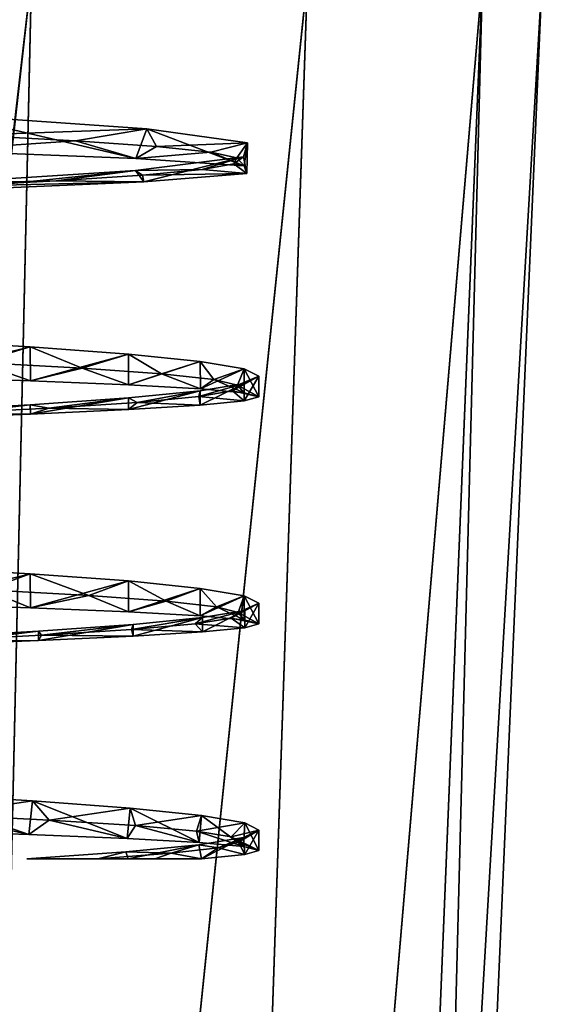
# Model space of a CAD drawing. Header units: millimetres. Extents: x -144 to 364, y -408 to 1133.
# Tile 80 of 256: x 7.56 to 11.71, y -29.16 to -21.34. Entities that reach past the tile are written whole.
import ezdxf

# ---------------------------------------------------------------- set-up
doc = ezdxf.new("R2010")
doc.units = ezdxf.units.MM
doc.header["$LTSCALE"] = 41.718519
for name, color, linetype in [('167', 7, 'CONTINUOUS'), ('168', 7, 'CONTINUOUS'), ('170', 7, 'CONTINUOUS'), ('171', 7, 'CONTINUOUS'), ('637', 7, 'CONTINUOUS'), ('639', 7, 'CONTINUOUS'), ('641', 7, 'CONTINUOUS'), ('642', 7, 'CONTINUOUS'), ('644', 7, 'CONTINUOUS'), ('796', 7, 'CONTINUOUS'), ('797', 7, 'CONTINUOUS'), ('798', 7, 'CONTINUOUS'), ('799', 7, 'CONTINUOUS')]:
    doc.layers.add(name, color=color, linetype=linetype)

msp = doc.modelspace()

# ---------------------------------------------------------------- linework, layer by layer
at = {"layer": '167', "color": 7, "linetype": 'CONTINUOUS', "true_color": 0xaaaaaa}
for points in [[(6.6596, -27.7776, -6.8957), (6.9261, -27.6504, -6.2064), (7.6293, -27.8099, -5.7655), (6.6596, -27.7776, -6.8957)], [(6.9261, -27.6504, -6.2064), (7.7927, -27.6943, -5.0758), (7.6293, -27.8099, -5.7655), (6.9261, -27.6504, -6.2064)], [(7.6293, -27.8099, -5.7655), (7.7927, -27.6943, -5.0758), (8.4104, -27.8416, -4.4977), (7.6293, -27.8099, -5.7655)], [(7.7927, -27.6943, -5.0758), (8.4765, -27.7382, -3.826), (8.4104, -27.8416, -4.4977), (7.7927, -27.6943, -5.0758)], [(8.4104, -27.8416, -4.4977), (8.4765, -27.7382, -3.826), (8.9839, -27.8729, -3.1234), (8.4104, -27.8416, -4.4977)], [(8.4765, -27.7382, -3.826), (8.9614, -27.7822, -2.4865), (8.9839, -27.8729, -3.1234), (8.4765, -27.7382, -3.826)], [(8.9614, -27.7822, -2.4865), (9.2361, -27.8261, -1.0886), (9.3355, -27.9042, -1.6763), (8.9614, -27.7822, -2.4865)], [(8.9839, -27.8729, -3.1234), (8.9614, -27.7822, -2.4865), (9.3355, -27.9042, -1.6763), (8.9839, -27.8729, -3.1234)], [(9.294, -27.87, 0.3348), (9.1338, -27.9139, 1.7504), (9.3445, -27.968, 1.2928), (9.294, -27.87, 0.3348)], [(9.2361, -27.8261, -1.0886), (9.294, -27.87, 0.3348), (9.4567, -27.9358, -0.1921), (9.2361, -27.8261, -1.0886)], [(9.3355, -27.9042, -1.6763), (9.2361, -27.8261, -1.0886), (9.4567, -27.9358, -0.1921), (9.3355, -27.9042, -1.6763)], [(9.4567, -27.9358, -0.1921), (9.294, -27.87, 0.3348), (9.3445, -27.968, 1.2928), (9.4567, -27.9358, -0.1921)], [(8.1792, -28.0018, 4.426), (8.6318, -28.0015, 3.6066), (8.7593, -27.9579, 3.1249), (8.1792, -28.0018, 4.426)], [(8.6318, -28.0015, 3.6066), (9.0015, -28.0011, 2.7419), (8.7593, -27.9579, 3.1249), (8.6318, -28.0015, 3.6066)], [(8.7593, -27.9579, 3.1249), (9.0015, -28.0011, 2.7419), (9.1338, -27.9139, 1.7504), (8.7593, -27.9579, 3.1249)], [(9.1338, -27.9139, 1.7504), (9.0015, -28.0011, 2.7419), (9.3445, -27.968, 1.2928), (9.1338, -27.9139, 1.7504)]]:
    msp.add_3dface(points, dxfattribs=at)
at = {"layer": '168', "color": 7, "linetype": 'CONTINUOUS', "true_color": 0xaaaaaa}
for points in [[(7.6594, -27.5407, -5.7239), (6.9261, -27.6504, -6.2064), (6.6932, -27.4837, -6.8618), (7.6594, -27.5407, -5.7239)], [(7.7927, -27.6943, -5.0758), (6.9261, -27.6504, -6.2064), (7.6594, -27.5407, -5.7239), (7.7927, -27.6943, -5.0758)], [(8.4353, -27.5986, -4.4487), (7.7927, -27.6943, -5.0758), (7.6594, -27.5407, -5.7239), (8.4353, -27.5986, -4.4487)], [(8.4765, -27.7382, -3.826), (7.7927, -27.6943, -5.0758), (8.4353, -27.5986, -4.4487), (8.4765, -27.7382, -3.826)], [(9.0019, -27.6571, -3.0677), (8.4765, -27.7382, -3.826), (8.4353, -27.5986, -4.4487), (9.0019, -27.6571, -3.0677)], [(8.9614, -27.7822, -2.4865), (8.4765, -27.7382, -3.826), (9.0019, -27.6571, -3.0677), (8.9614, -27.7822, -2.4865)], [(9.3452, -27.7158, -1.6149), (8.9614, -27.7822, -2.4865), (9.0019, -27.6571, -3.0677), (9.3452, -27.7158, -1.6149)], [(9.2361, -27.8261, -1.0886), (8.9614, -27.7822, -2.4865), (9.3452, -27.7158, -1.6149), (9.2361, -27.8261, -1.0886)], [(9.4567, -27.7746, -0.1264), (9.2361, -27.8261, -1.0886), (9.3452, -27.7158, -1.6149), (9.4567, -27.7746, -0.1264)], [(9.294, -27.87, 0.3348), (9.2361, -27.8261, -1.0886), (9.4567, -27.7746, -0.1264), (9.294, -27.87, 0.3348)], [(9.3336, -27.8329, 1.3613), (9.294, -27.87, 0.3348), (9.4567, -27.7746, -0.1264), (9.3336, -27.8329, 1.3613)], [(8.979, -27.8905, 2.8113), (9.1338, -27.9139, 1.7504), (9.3336, -27.8329, 1.3613), (8.979, -27.8905, 2.8113)], [(9.1338, -27.9139, 1.7504), (9.294, -27.87, 0.3348), (9.3336, -27.8329, 1.3613), (9.1338, -27.9139, 1.7504)], [(7.6158, -28.0022, 5.4569), (8.1792, -28.0018, 4.426), (8.4016, -27.947, 4.1878), (7.6158, -28.0022, 5.4569)], [(8.1792, -28.0018, 4.426), (8.7593, -27.9579, 3.1249), (8.4016, -27.947, 4.1878), (8.1792, -28.0018, 4.426)], [(8.4016, -27.947, 4.1878), (8.7593, -27.9579, 3.1249), (8.979, -27.8905, 2.8113), (8.4016, -27.947, 4.1878)], [(8.7593, -27.9579, 3.1249), (9.1338, -27.9139, 1.7504), (8.979, -27.8905, 2.8113), (8.7593, -27.9579, 3.1249)], [(7.9142, -28.002, 4.9496), (8.1792, -28.0018, 4.426), (7.6158, -28.0022, 5.4569), (7.9142, -28.002, 4.9496)]]:
    msp.add_3dface(points, dxfattribs=at)
at = {"layer": '170', "color": 7, "linetype": 'CONTINUOUS', "true_color": 0xaaaaaa}
for points in [[(7.1584, -22.2613, -5.937), (8.0003, -22.3064, -4.7418), (6.86, -22.3831, -6.6878), (7.1584, -22.2613, -5.937)], [(6.86, -22.3831, -6.6878), (8.0003, -22.3064, -4.7418), (8.4799, -22.4444, -4.3573), (6.86, -22.3831, -6.6878)], [(8.0003, -22.3064, -4.7418), (8.6446, -22.3515, -3.4294), (8.4799, -22.4444, -4.3573), (8.0003, -22.3064, -4.7418)], [(8.6446, -22.3515, -3.4294), (9.0752, -22.3966, -2.0323), (8.4799, -22.4444, -4.3573), (8.6446, -22.3515, -3.4294)], [(8.4799, -22.4444, -4.3573), (9.0752, -22.3966, -2.0323), (9.339, -22.5045, -1.6522), (8.4799, -22.4444, -4.3573)], [(9.0752, -22.3966, -2.0323), (9.2816, -22.4417, -0.5849), (9.339, -22.5045, -1.6522), (9.0752, -22.3966, -2.0323)], [(9.2586, -22.4868, 0.8769), (9.0067, -22.5318, 2.317), (9.3607, -22.5658, 1.1859), (9.2586, -22.4868, 0.8769)], [(9.2816, -22.4417, -0.5849), (9.2586, -22.4868, 0.8769), (9.339, -22.5045, -1.6522), (9.2816, -22.4417, -0.5849)], [(9.339, -22.5045, -1.6522), (9.2586, -22.4868, 0.8769), (9.3607, -22.5658, 1.1859), (9.339, -22.5045, -1.6522)], [(9.0067, -22.5318, 2.317), (8.5323, -22.5769, 3.6999), (9.3607, -22.5658, 1.1859), (9.0067, -22.5318, 2.317)], [(9.3607, -22.5658, 1.1859), (8.5323, -22.5769, 3.6999), (8.543, -22.6303, 3.9038), (9.3607, -22.5658, 1.1859)], [(8.543, -22.6303, 3.9038), (6.9679, -22.6671, 6.1594), (6.9589, -22.7002, 6.2588), (8.543, -22.6303, 3.9038)], [(7.8471, -22.622, 4.9913), (6.9679, -22.6671, 6.1594), (8.543, -22.6303, 3.9038), (7.8471, -22.622, 4.9913)], [(8.5323, -22.5769, 3.6999), (7.8471, -22.622, 4.9913), (8.543, -22.6303, 3.9038), (8.5323, -22.5769, 3.6999)], [(6.6751, -24.1775, -6.8787), (7.2258, -24.0646, -5.8548), (7.6431, -24.21, -5.7451), (6.6751, -24.1775, -6.8787)], [(7.2258, -24.0646, -5.8548), (8.054, -24.1097, -4.65), (7.6431, -24.21, -5.7451), (7.2258, -24.0646, -5.8548)], [(7.6431, -24.21, -5.7451), (8.054, -24.1097, -4.65), (8.4217, -24.2418, -4.4742), (7.6431, -24.21, -5.7451)], [(8.054, -24.1097, -4.65), (8.6833, -24.1548, -3.3303), (8.4217, -24.2418, -4.4742), (8.054, -24.1097, -4.65)], [(8.4217, -24.2418, -4.4742), (8.6833, -24.1548, -3.3303), (8.992, -24.2733, -3.0972), (8.4217, -24.2418, -4.4742)], [(8.6833, -24.1548, -3.3303), (9.0979, -24.1999, -1.9284), (8.992, -24.2733, -3.0972), (8.6833, -24.1548, -3.3303)], [(8.992, -24.2733, -3.0972), (9.0979, -24.1999, -1.9284), (9.3398, -24.3047, -1.6479), (8.992, -24.2733, -3.0972)], [(9.0979, -24.1999, -1.9284), (9.2877, -24.2449, -0.4788), (9.3398, -24.3047, -1.6479), (9.0979, -24.1999, -1.9284)], [(9.2479, -24.29, 0.9826), (8.9797, -24.3351, 2.4198), (9.3399, -24.3688, 1.3236), (9.2479, -24.29, 0.9826)], [(9.2877, -24.2449, -0.4788), (9.2479, -24.29, 0.9826), (9.4568, -24.3364, -0.1621), (9.2877, -24.2449, -0.4788)], [(9.4568, -24.3364, -0.1621), (9.2479, -24.29, 0.9826), (9.3399, -24.3688, 1.3236), (9.4568, -24.3364, -0.1621)], [(9.3398, -24.3047, -1.6479), (9.2877, -24.2449, -0.4788), (9.4568, -24.3364, -0.1621), (9.3398, -24.3047, -1.6479)], [(8.9797, -24.3351, 2.4198), (8.4895, -24.3802, 3.7971), (8.9919, -24.4021, 2.7732), (8.9797, -24.3351, 2.4198)], [(9.3399, -24.3688, 1.3236), (8.9797, -24.3351, 2.4198), (8.9919, -24.4021, 2.7732), (9.3399, -24.3688, 1.3236)], [(7.7895, -24.4253, 5.0807), (6.8971, -24.4703, 6.2386), (7.6426, -24.4727, 5.4215), (7.7895, -24.4253, 5.0807)], [(8.4215, -24.4367, 4.1505), (7.7895, -24.4253, 5.0807), (7.6426, -24.4727, 5.4215), (8.4215, -24.4367, 4.1505)], [(8.4895, -24.3802, 3.7971), (7.7895, -24.4253, 5.0807), (8.4215, -24.4367, 4.1505), (8.4895, -24.3802, 3.7971)], [(8.9919, -24.4021, 2.7732), (8.4895, -24.3802, 3.7971), (8.4215, -24.4367, 4.1505), (8.9919, -24.4021, 2.7732)], [(7.6426, -24.4727, 5.4215), (6.8971, -24.4703, 6.2386), (6.6746, -24.5106, 6.5551), (7.6426, -24.4727, 5.4215)], [(6.6743, -25.9778, -6.8802), (7.2923, -25.8679, -5.7717), (7.6424, -26.0102, -5.7468), (6.6743, -25.9778, -6.8802)], [(7.2923, -25.8679, -5.7717), (8.1067, -25.913, -4.5576), (7.6424, -26.0102, -5.7468), (7.2923, -25.8679, -5.7717)], [(7.6424, -26.0102, -5.7468), (8.1067, -25.913, -4.5576), (8.4212, -26.042, -4.4759), (7.6424, -26.0102, -5.7468)], [(8.1067, -25.913, -4.5576), (8.7208, -25.9581, -3.2308), (8.4212, -26.042, -4.4759), (8.1067, -25.913, -4.5576)], [(8.4212, -26.042, -4.4759), (8.7208, -25.9581, -3.2308), (8.9917, -26.0734, -3.0987), (8.4212, -26.042, -4.4759)], [(8.7208, -25.9581, -3.2308), (9.1193, -26.0031, -1.8242), (8.9917, -26.0734, -3.0987), (8.7208, -25.9581, -3.2308)], [(8.9917, -26.0734, -3.0987), (9.1193, -26.0031, -1.8242), (9.3398, -26.1047, -1.6491), (8.9917, -26.0734, -3.0987)], [(9.1193, -26.0031, -1.8242), (9.2925, -26.0482, -0.3725), (9.3398, -26.1047, -1.6491), (9.1193, -26.0031, -1.8242)], [(9.2361, -26.0933, 1.0884), (9.4568, -26.1364, -0.1628), (9.2925, -26.0482, -0.3725), (9.2361, -26.0933, 1.0884)], [(9.2925, -26.0482, -0.3725), (9.4568, -26.1364, -0.1628), (9.3398, -26.1047, -1.6491), (9.2925, -26.0482, -0.3725)], [(8.4455, -26.1835, 3.8941), (9.009, -26.2007, 2.7193), (8.9514, -26.1384, 2.5225), (8.4455, -26.1835, 3.8941)], [(8.9514, -26.1384, 2.5225), (9.3442, -26.1681, 1.2955), (9.2361, -26.0933, 1.0884), (8.9514, -26.1384, 2.5225)], [(9.009, -26.2007, 2.7193), (9.3442, -26.1681, 1.2955), (8.9514, -26.1384, 2.5225), (9.009, -26.2007, 2.7193)], [(9.3442, -26.1681, 1.2955), (9.4568, -26.1364, -0.1628), (9.2361, -26.0933, 1.0884), (9.3442, -26.1681, 1.2955)], [(6.8251, -26.2736, 6.3173), (7.7079, -26.2698, 5.3298), (7.7308, -26.2286, 5.1696), (6.8251, -26.2736, 6.3173)], [(7.7079, -26.2698, 5.3298), (8.4592, -26.2345, 4.0748), (7.7308, -26.2286, 5.1696), (7.7079, -26.2698, 5.3298)], [(7.7308, -26.2286, 5.1696), (8.4592, -26.2345, 4.0748), (8.4455, -26.1835, 3.8941), (7.7308, -26.2286, 5.1696)], [(8.4592, -26.2345, 4.0748), (9.009, -26.2007, 2.7193), (8.4455, -26.1835, 3.8941), (8.4592, -26.2345, 4.0748)], [(6.7728, -26.3067, 6.4546), (7.7079, -26.2698, 5.3298), (6.8251, -26.2736, 6.3173), (6.7728, -26.3067, 6.4546)]]:
    msp.add_3dface(points, dxfattribs=at)
at = {"layer": '171', "color": 7, "linetype": 'CONTINUOUS', "true_color": 0xaaaaaa}
for points in [[(8.5671, -22.2109, -4.1751), (7.1584, -22.2613, -5.937), (7.0079, -22.1018, -6.5276), (8.5671, -22.2109, -4.1751)], [(8.0003, -22.3064, -4.7418), (7.1584, -22.2613, -5.937), (8.5671, -22.2109, -4.1751), (8.0003, -22.3064, -4.7418)], [(8.6446, -22.3515, -3.4294), (8.0003, -22.3064, -4.7418), (8.5671, -22.2109, -4.1751), (8.6446, -22.3515, -3.4294)], [(9.3664, -22.3218, -1.4683), (8.6446, -22.3515, -3.4294), (8.5671, -22.2109, -4.1751), (9.3664, -22.3218, -1.4683)], [(9.0752, -22.3966, -2.0323), (8.6446, -22.3515, -3.4294), (9.3664, -22.3218, -1.4683), (9.0752, -22.3966, -2.0323)], [(9.2816, -22.4417, -0.5849), (9.0752, -22.3966, -2.0323), (9.3664, -22.3218, -1.4683), (9.2816, -22.4417, -0.5849)], [(9.3352, -22.4324, 1.3538), (9.2816, -22.4417, -0.5849), (9.3664, -22.3218, -1.4683), (9.3352, -22.4324, 1.3538)], [(8.4762, -22.5404, 4.0422), (9.0067, -22.5318, 2.317), (9.3352, -22.4324, 1.3538), (8.4762, -22.5404, 4.0422)], [(9.0067, -22.5318, 2.317), (9.2586, -22.4868, 0.8769), (9.3352, -22.4324, 1.3538), (9.0067, -22.5318, 2.317)], [(9.2586, -22.4868, 0.8769), (9.2816, -22.4417, -0.5849), (9.3352, -22.4324, 1.3538), (9.2586, -22.4868, 0.8769)], [(6.8653, -22.6437, 6.3594), (7.8471, -22.622, 4.9913), (8.4762, -22.5404, 4.0422), (6.8653, -22.6437, 6.3594)], [(7.8471, -22.622, 4.9913), (8.5323, -22.5769, 3.6999), (8.4762, -22.5404, 4.0422), (7.8471, -22.622, 4.9913)], [(8.5323, -22.5769, 3.6999), (9.0067, -22.5318, 2.317), (8.4762, -22.5404, 4.0422), (8.5323, -22.5769, 3.6999)], [(6.9679, -22.6671, 6.1594), (7.8471, -22.622, 4.9913), (6.8653, -22.6437, 6.3594), (6.9679, -22.6671, 6.1594)], [(7.6423, -23.94, -5.7461), (7.2258, -24.0646, -5.8548), (6.674, -23.8832, -6.8797), (7.6423, -23.94, -5.7461)], [(8.054, -24.1097, -4.65), (7.2258, -24.0646, -5.8548), (7.6423, -23.94, -5.7461), (8.054, -24.1097, -4.65)], [(8.4212, -23.9977, -4.475), (8.054, -24.1097, -4.65), (7.6423, -23.94, -5.7461), (8.4212, -23.9977, -4.475)], [(8.6833, -24.1548, -3.3303), (8.054, -24.1097, -4.65), (8.4212, -23.9977, -4.475), (8.6833, -24.1548, -3.3303)], [(8.9918, -24.0561, -3.0977), (8.6833, -24.1548, -3.3303), (8.4212, -23.9977, -4.475), (8.9918, -24.0561, -3.0977)], [(9.0979, -24.1999, -1.9284), (8.6833, -24.1548, -3.3303), (8.9918, -24.0561, -3.0977), (9.0979, -24.1999, -1.9284)], [(9.3398, -24.1146, -1.6482), (9.0979, -24.1999, -1.9284), (8.9918, -24.0561, -3.0977), (9.3398, -24.1146, -1.6482)], [(9.2877, -24.2449, -0.4788), (9.0979, -24.1999, -1.9284), (9.3398, -24.1146, -1.6482), (9.2877, -24.2449, -0.4788)], [(9.4568, -24.1732, -0.162), (9.2877, -24.2449, -0.4788), (9.3398, -24.1146, -1.6482), (9.4568, -24.1732, -0.162)], [(9.2479, -24.29, 0.9826), (9.2877, -24.2449, -0.4788), (9.4568, -24.1732, -0.162), (9.2479, -24.29, 0.9826)], [(9.3398, -24.2313, 1.3241), (9.2479, -24.29, 0.9826), (9.4568, -24.1732, -0.162), (9.3398, -24.2313, 1.3241)], [(8.4209, -24.3451, 4.1517), (8.4895, -24.3802, 3.7971), (8.9916, -24.2887, 2.7741), (8.4209, -24.3451, 4.1517)], [(8.4895, -24.3802, 3.7971), (8.9797, -24.3351, 2.4198), (8.9916, -24.2887, 2.7741), (8.4895, -24.3802, 3.7971)], [(8.9797, -24.3351, 2.4198), (9.2479, -24.29, 0.9826), (9.3398, -24.2313, 1.3241), (8.9797, -24.3351, 2.4198)], [(8.9916, -24.2887, 2.7741), (8.9797, -24.3351, 2.4198), (9.3398, -24.2313, 1.3241), (8.9916, -24.2887, 2.7741)], [(7.6417, -24.4002, 5.4229), (7.7895, -24.4253, 5.0807), (8.4209, -24.3451, 4.1517), (7.6417, -24.4002, 5.4229)], [(7.7895, -24.4253, 5.0807), (8.4895, -24.3802, 3.7971), (8.4209, -24.3451, 4.1517), (7.7895, -24.4253, 5.0807)], [(6.6732, -24.4537, 6.5565), (6.8971, -24.4703, 6.2386), (7.6417, -24.4002, 5.4229), (6.6732, -24.4537, 6.5565)], [(6.8971, -24.4703, 6.2386), (7.7895, -24.4253, 5.0807), (7.6417, -24.4002, 5.4229), (6.8971, -24.4703, 6.2386)], [(7.6416, -25.7398, -5.7478), (7.2923, -25.8679, -5.7717), (6.6732, -25.6829, -6.8812), (7.6416, -25.7398, -5.7478)], [(8.1067, -25.913, -4.5576), (7.2923, -25.8679, -5.7717), (7.6416, -25.7398, -5.7478), (8.1067, -25.913, -4.5576)], [(8.4208, -25.7975, -4.4767), (8.1067, -25.913, -4.5576), (7.6416, -25.7398, -5.7478), (8.4208, -25.7975, -4.4767)], [(8.7208, -25.9581, -3.2308), (8.1067, -25.913, -4.5576), (8.4208, -25.7975, -4.4767), (8.7208, -25.9581, -3.2308)], [(8.9915, -25.8559, -3.0992), (8.7208, -25.9581, -3.2308), (8.4208, -25.7975, -4.4767), (8.9915, -25.8559, -3.0992)], [(9.1193, -26.0031, -1.8242), (8.7208, -25.9581, -3.2308), (8.9915, -25.8559, -3.0992), (9.1193, -26.0031, -1.8242)], [(9.3397, -25.9145, -1.6493), (9.1193, -26.0031, -1.8242), (8.9915, -25.8559, -3.0992), (9.3397, -25.9145, -1.6493)], [(9.2925, -26.0482, -0.3725), (9.1193, -26.0031, -1.8242), (9.3397, -25.9145, -1.6493), (9.2925, -26.0482, -0.3725)], [(9.4568, -25.9731, -0.1627), (9.2925, -26.0482, -0.3725), (9.3397, -25.9145, -1.6493), (9.4568, -25.9731, -0.1627)], [(9.2361, -26.0933, 1.0884), (9.2925, -26.0482, -0.3725), (9.4568, -25.9731, -0.1627), (9.2361, -26.0933, 1.0884)], [(9.3441, -26.0303, 1.296), (9.2361, -26.0933, 1.0884), (9.4568, -25.9731, -0.1627), (9.3441, -26.0303, 1.296)], [(8.4455, -26.1835, 3.8941), (8.9514, -26.1384, 2.5225), (9.0088, -26.0867, 2.7201), (8.4455, -26.1835, 3.8941)], [(8.4587, -26.1421, 4.0759), (8.4455, -26.1835, 3.8941), (9.0088, -26.0867, 2.7201), (8.4587, -26.1421, 4.0759)], [(8.9514, -26.1384, 2.5225), (9.2361, -26.0933, 1.0884), (9.3441, -26.0303, 1.296), (8.9514, -26.1384, 2.5225)], [(9.0088, -26.0867, 2.7201), (8.9514, -26.1384, 2.5225), (9.3441, -26.0303, 1.296), (9.0088, -26.0867, 2.7201)], [(7.7071, -26.1963, 5.3311), (7.7308, -26.2286, 5.1696), (8.4587, -26.1421, 4.0759), (7.7071, -26.1963, 5.3311)], [(7.7308, -26.2286, 5.1696), (8.4455, -26.1835, 3.8941), (8.4587, -26.1421, 4.0759), (7.7308, -26.2286, 5.1696)], [(6.7716, -26.249, 6.4559), (6.8251, -26.2736, 6.3173), (7.7071, -26.1963, 5.3311), (6.7716, -26.249, 6.4559)], [(6.8251, -26.2736, 6.3173), (7.7308, -26.2286, 5.1696), (7.7071, -26.1963, 5.3311), (6.8251, -26.2736, 6.3173)]]:
    msp.add_3dface(points, dxfattribs=at)
at = {"layer": '637', "color": 7, "linetype": 'CONTINUOUS', "true_color": 0xaaaaaa}
for points in [[(4.6002, -48.0396, -9.6715), (4.792, -46.0707, -9.6707), (7.6514, -20.9964, -9.0408), (4.6002, -48.0396, -9.6715)], [(7.0372, -48.0403, -8.0251), (4.6002, -48.0396, -9.6715), (7.6514, -20.9964, -9.0408), (7.0372, -48.0403, -8.0251)], [(4.792, -46.0707, -9.6707), (4.9877, -43.9962, -9.6699), (7.6514, -20.9964, -9.0408), (4.792, -46.0707, -9.6707)], [(7.6514, -20.9964, -9.0408), (4.9877, -43.9962, -9.6699), (4.8379, -20.9957, -10.8489), (7.6514, -20.9964, -9.0408)], [(9.8415, -20.9974, -6.5133), (7.0372, -48.0403, -8.0251), (7.6514, -20.9964, -9.0408), (9.8415, -20.9974, -6.5133)], [(8.9265, -48.0412, -5.7712), (7.0372, -48.0403, -8.0251), (9.8415, -20.9974, -6.5133), (8.9265, -48.0412, -5.7712)], [(11.2308, -20.9987, -3.4712), (8.9265, -48.0412, -5.7712), (9.8415, -20.9974, -6.5133), (11.2308, -20.9987, -3.4712)], [(10.1219, -48.0422, -3.084), (8.9265, -48.0412, -5.7712), (11.2308, -20.9987, -3.4712), (10.1219, -48.0422, -3.084)], [(11.7068, -21, -0.1608), (10.1219, -48.0422, -3.084), (11.2308, -20.9987, -3.4712), (11.7068, -21, -0.1608)], [(10.5309, -48.0434, -0.1715), (10.1219, -48.0422, -3.084), (11.7068, -21, -0.1608), (10.5309, -48.0434, -0.1715)]]:
    msp.add_3dface(points, dxfattribs=at)
at = {"layer": '639', "color": 7, "linetype": 'CONTINUOUS', "true_color": 0xaaaaaa}
for points in [[(7.6514, -21.0035, 8.7193), (4.8379, -21.0042, 10.5274), (4.9877, -44.0037, 9.3301), (7.6514, -21.0035, 8.7193)], [(7.6514, -21.0035, 8.7193), (4.9877, -44.0037, 9.3301), (7.0372, -48.0465, 7.6821), (7.6514, -21.0035, 8.7193)], [(9.8415, -21.0025, 6.1918), (7.6514, -21.0035, 8.7193), (7.0372, -48.0465, 7.6821), (9.8415, -21.0025, 6.1918)], [(8.9265, -48.0456, 5.4281), (9.8415, -21.0025, 6.1918), (7.0372, -48.0465, 7.6821), (8.9265, -48.0456, 5.4281)], [(11.2308, -21.0013, 3.1496), (9.8415, -21.0025, 6.1918), (8.9265, -48.0456, 5.4281), (11.2308, -21.0013, 3.1496)], [(10.1219, -48.0446, 2.7409), (11.2308, -21.0013, 3.1496), (8.9265, -48.0456, 5.4281), (10.1219, -48.0446, 2.7409)], [(10.5309, -48.0434, -0.1715), (11.2308, -21.0013, 3.1496), (10.1219, -48.0446, 2.7409), (10.5309, -48.0434, -0.1715)], [(10.5309, -48.0434, -0.1715), (11.7068, -21, -0.1608), (11.2308, -21.0013, 3.1496), (10.5309, -48.0434, -0.1715)]]:
    msp.add_3dface(points, dxfattribs=at)
at = {"layer": '641', "color": 7, "linetype": 'CONTINUOUS', "true_color": 0xaaaaaa}
for points in [[(7.9142, -28.002, 4.9496), (7.6158, -28.0022, 5.4569), (8.4183, -28.0017, 4.1553), (7.9142, -28.002, 4.9496)], [(8.1792, -28.0018, 4.426), (7.9142, -28.002, 4.9496), (8.4183, -28.0017, 4.1553), (8.1792, -28.0018, 4.426)], [(8.6318, -28.0015, 3.6066), (8.1792, -28.0018, 4.426), (8.4183, -28.0017, 4.1553), (8.6318, -28.0015, 3.6066)], [(9.0015, -28.0011, 2.7419), (8.6318, -28.0015, 3.6066), (8.4183, -28.0017, 4.1553), (9.0015, -28.0011, 2.7419)]]:
    msp.add_3dface(points, dxfattribs=at)
at = {"layer": '642', "color": 7, "linetype": 'CONTINUOUS', "true_color": 0xaaaaaa}
for points in [[(9.3442, -26.1681, 1.2955), (9.3441, -26.0303, 1.296), (9.4568, -25.9731, -0.1627), (9.3442, -26.1681, 1.2955)], [(9.4568, -26.1364, -0.1628), (9.3442, -26.1681, 1.2955), (9.4568, -25.9731, -0.1627), (9.4568, -26.1364, -0.1628)], [(8.4592, -26.2345, 4.0748), (8.4587, -26.1421, 4.0759), (9.0088, -26.0867, 2.7201), (8.4592, -26.2345, 4.0748)], [(9.009, -26.2007, 2.7193), (8.4592, -26.2345, 4.0748), (9.0088, -26.0867, 2.7201), (9.009, -26.2007, 2.7193)], [(9.009, -26.2007, 2.7193), (9.0088, -26.0867, 2.7201), (9.3441, -26.0303, 1.296), (9.009, -26.2007, 2.7193)], [(9.3442, -26.1681, 1.2955), (9.009, -26.2007, 2.7193), (9.3441, -26.0303, 1.296), (9.3442, -26.1681, 1.2955)], [(7.7079, -26.2698, 5.3298), (7.7071, -26.1963, 5.3311), (8.4587, -26.1421, 4.0759), (7.7079, -26.2698, 5.3298)], [(8.4592, -26.2345, 4.0748), (7.7079, -26.2698, 5.3298), (8.4587, -26.1421, 4.0759), (8.4592, -26.2345, 4.0748)], [(6.7728, -26.3067, 6.4546), (6.7716, -26.249, 6.4559), (7.7071, -26.1963, 5.3311), (6.7728, -26.3067, 6.4546)], [(7.7079, -26.2698, 5.3298), (6.7728, -26.3067, 6.4546), (7.7071, -26.1963, 5.3311), (7.7079, -26.2698, 5.3298)]]:
    msp.add_3dface(points, dxfattribs=at)
at = {"layer": '644', "color": 7, "linetype": 'CONTINUOUS', "true_color": 0xaaaaaa}
for points in [[(6.6596, -27.7776, -6.8957), (7.6293, -27.8099, -5.7655), (6.6932, -27.4837, -6.8618), (6.6596, -27.7776, -6.8957)], [(7.6293, -27.8099, -5.7655), (7.6594, -27.5407, -5.7239), (6.6932, -27.4837, -6.8618), (7.6293, -27.8099, -5.7655)], [(7.6293, -27.8099, -5.7655), (8.4104, -27.8416, -4.4977), (7.6594, -27.5407, -5.7239), (7.6293, -27.8099, -5.7655)], [(8.4104, -27.8416, -4.4977), (8.4353, -27.5986, -4.4487), (7.6594, -27.5407, -5.7239), (8.4104, -27.8416, -4.4977)], [(8.4104, -27.8416, -4.4977), (8.9839, -27.8729, -3.1234), (8.4353, -27.5986, -4.4487), (8.4104, -27.8416, -4.4977)], [(8.9839, -27.8729, -3.1234), (9.0019, -27.6571, -3.0677), (8.4353, -27.5986, -4.4487), (8.9839, -27.8729, -3.1234)], [(8.9839, -27.8729, -3.1234), (9.3355, -27.9042, -1.6763), (9.0019, -27.6571, -3.0677), (8.9839, -27.8729, -3.1234)], [(9.3355, -27.9042, -1.6763), (9.3452, -27.7158, -1.6149), (9.0019, -27.6571, -3.0677), (9.3355, -27.9042, -1.6763)], [(9.3355, -27.9042, -1.6763), (9.4567, -27.9358, -0.1921), (9.3452, -27.7158, -1.6149), (9.3355, -27.9042, -1.6763)], [(9.4567, -27.9358, -0.1921), (9.4567, -27.7746, -0.1264), (9.3452, -27.7158, -1.6149), (9.4567, -27.9358, -0.1921)], [(9.3445, -27.968, 1.2928), (9.3336, -27.8329, 1.3613), (9.4567, -27.7746, -0.1264), (9.3445, -27.968, 1.2928)], [(9.4567, -27.9358, -0.1921), (9.3445, -27.968, 1.2928), (9.4567, -27.7746, -0.1264), (9.4567, -27.9358, -0.1921)], [(9.0015, -28.0011, 2.7419), (8.979, -27.8905, 2.8113), (9.3336, -27.8329, 1.3613), (9.0015, -28.0011, 2.7419)], [(9.3445, -27.968, 1.2928), (9.0015, -28.0011, 2.7419), (9.3336, -27.8329, 1.3613), (9.3445, -27.968, 1.2928)], [(7.6158, -28.0022, 5.4569), (8.4016, -27.947, 4.1878), (8.4183, -28.0017, 4.1553), (7.6158, -28.0022, 5.4569)], [(8.4016, -27.947, 4.1878), (8.979, -27.8905, 2.8113), (8.4183, -28.0017, 4.1553), (8.4016, -27.947, 4.1878)], [(8.979, -27.8905, 2.8113), (9.0015, -28.0011, 2.7419), (8.4183, -28.0017, 4.1553), (8.979, -27.8905, 2.8113)]]:
    msp.add_3dface(points, dxfattribs=at)
at = {"layer": '796', "color": 7, "linetype": 'CONTINUOUS', "true_color": 0xaaaaaa}
for points in [[(9.3399, -24.3688, 1.3236), (9.3398, -24.2313, 1.3241), (9.4568, -24.1732, -0.162), (9.3399, -24.3688, 1.3236)], [(9.4568, -24.3364, -0.1621), (9.3399, -24.3688, 1.3236), (9.4568, -24.1732, -0.162), (9.4568, -24.3364, -0.1621)], [(8.4215, -24.4367, 4.1505), (8.4209, -24.3451, 4.1517), (8.9916, -24.2887, 2.7741), (8.4215, -24.4367, 4.1505)], [(8.9919, -24.4021, 2.7732), (8.4215, -24.4367, 4.1505), (8.9916, -24.2887, 2.7741), (8.9919, -24.4021, 2.7732)], [(8.9919, -24.4021, 2.7732), (8.9916, -24.2887, 2.7741), (9.3398, -24.2313, 1.3241), (8.9919, -24.4021, 2.7732)], [(9.3399, -24.3688, 1.3236), (8.9919, -24.4021, 2.7732), (9.3398, -24.2313, 1.3241), (9.3399, -24.3688, 1.3236)], [(7.6426, -24.4727, 5.4215), (7.6417, -24.4002, 5.4229), (8.4209, -24.3451, 4.1517), (7.6426, -24.4727, 5.4215)], [(8.4215, -24.4367, 4.1505), (7.6426, -24.4727, 5.4215), (8.4209, -24.3451, 4.1517), (8.4215, -24.4367, 4.1505)], [(6.6746, -24.5106, 6.5551), (6.6732, -24.4537, 6.5565), (7.6417, -24.4002, 5.4229), (6.6746, -24.5106, 6.5551)], [(7.6426, -24.4727, 5.4215), (6.6746, -24.5106, 6.5551), (7.6417, -24.4002, 5.4229), (7.6426, -24.4727, 5.4215)]]:
    msp.add_3dface(points, dxfattribs=at)
at = {"layer": '797', "color": 7, "linetype": 'CONTINUOUS', "true_color": 0xaaaaaa}
for points in [[(6.86, -22.3831, -6.6878), (8.4799, -22.4444, -4.3573), (7.0079, -22.1018, -6.5276), (6.86, -22.3831, -6.6878)], [(8.4799, -22.4444, -4.3573), (8.5671, -22.2109, -4.1751), (7.0079, -22.1018, -6.5276), (8.4799, -22.4444, -4.3573)], [(8.4799, -22.4444, -4.3573), (9.339, -22.5045, -1.6522), (8.5671, -22.2109, -4.1751), (8.4799, -22.4444, -4.3573)], [(9.339, -22.5045, -1.6522), (9.3664, -22.3218, -1.4683), (8.5671, -22.2109, -4.1751), (9.339, -22.5045, -1.6522)], [(9.3607, -22.5658, 1.1859), (9.3352, -22.4324, 1.3538), (9.3664, -22.3218, -1.4683), (9.3607, -22.5658, 1.1859)], [(9.339, -22.5045, -1.6522), (9.3607, -22.5658, 1.1859), (9.3664, -22.3218, -1.4683), (9.339, -22.5045, -1.6522)], [(8.543, -22.6303, 3.9038), (8.4762, -22.5404, 4.0422), (9.3352, -22.4324, 1.3538), (8.543, -22.6303, 3.9038)], [(9.3607, -22.5658, 1.1859), (8.543, -22.6303, 3.9038), (9.3352, -22.4324, 1.3538), (9.3607, -22.5658, 1.1859)], [(6.9589, -22.7002, 6.2588), (6.8653, -22.6437, 6.3594), (8.4762, -22.5404, 4.0422), (6.9589, -22.7002, 6.2588)], [(8.543, -22.6303, 3.9038), (6.9589, -22.7002, 6.2588), (8.4762, -22.5404, 4.0422), (8.543, -22.6303, 3.9038)]]:
    msp.add_3dface(points, dxfattribs=at)
at = {"layer": '798', "color": 7, "linetype": 'CONTINUOUS', "true_color": 0xaaaaaa}
for points in [[(6.6743, -25.9778, -6.8802), (7.6416, -25.7398, -5.7478), (6.6732, -25.6829, -6.8812), (6.6743, -25.9778, -6.8802)], [(6.6743, -25.9778, -6.8802), (7.6424, -26.0102, -5.7468), (7.6416, -25.7398, -5.7478), (6.6743, -25.9778, -6.8802)], [(7.6424, -26.0102, -5.7468), (8.4208, -25.7975, -4.4767), (7.6416, -25.7398, -5.7478), (7.6424, -26.0102, -5.7468)], [(7.6424, -26.0102, -5.7468), (8.4212, -26.042, -4.4759), (8.4208, -25.7975, -4.4767), (7.6424, -26.0102, -5.7468)], [(8.4212, -26.042, -4.4759), (8.9915, -25.8559, -3.0992), (8.4208, -25.7975, -4.4767), (8.4212, -26.042, -4.4759)], [(8.4212, -26.042, -4.4759), (8.9917, -26.0734, -3.0987), (8.9915, -25.8559, -3.0992), (8.4212, -26.042, -4.4759)], [(8.9917, -26.0734, -3.0987), (9.3397, -25.9145, -1.6493), (8.9915, -25.8559, -3.0992), (8.9917, -26.0734, -3.0987)], [(8.9917, -26.0734, -3.0987), (9.3398, -26.1047, -1.6491), (9.3397, -25.9145, -1.6493), (8.9917, -26.0734, -3.0987)], [(9.3398, -26.1047, -1.6491), (9.4568, -26.1364, -0.1628), (9.3397, -25.9145, -1.6493), (9.3398, -26.1047, -1.6491)], [(9.4568, -26.1364, -0.1628), (9.4568, -25.9731, -0.1627), (9.3397, -25.9145, -1.6493), (9.4568, -26.1364, -0.1628)]]:
    msp.add_3dface(points, dxfattribs=at)
at = {"layer": '799', "color": 7, "linetype": 'CONTINUOUS', "true_color": 0xaaaaaa}
for points in [[(6.6751, -24.1775, -6.8787), (7.6423, -23.94, -5.7461), (6.674, -23.8832, -6.8797), (6.6751, -24.1775, -6.8787)], [(6.6751, -24.1775, -6.8787), (7.6431, -24.21, -5.7451), (7.6423, -23.94, -5.7461), (6.6751, -24.1775, -6.8787)], [(7.6431, -24.21, -5.7451), (8.4212, -23.9977, -4.475), (7.6423, -23.94, -5.7461), (7.6431, -24.21, -5.7451)], [(7.6431, -24.21, -5.7451), (8.4217, -24.2418, -4.4742), (8.4212, -23.9977, -4.475), (7.6431, -24.21, -5.7451)], [(8.4217, -24.2418, -4.4742), (8.9918, -24.0561, -3.0977), (8.4212, -23.9977, -4.475), (8.4217, -24.2418, -4.4742)], [(8.4217, -24.2418, -4.4742), (8.992, -24.2733, -3.0972), (8.9918, -24.0561, -3.0977), (8.4217, -24.2418, -4.4742)], [(8.992, -24.2733, -3.0972), (9.3398, -24.1146, -1.6482), (8.9918, -24.0561, -3.0977), (8.992, -24.2733, -3.0972)], [(8.992, -24.2733, -3.0972), (9.3398, -24.3047, -1.6479), (9.3398, -24.1146, -1.6482), (8.992, -24.2733, -3.0972)], [(9.3398, -24.3047, -1.6479), (9.4568, -24.3364, -0.1621), (9.3398, -24.1146, -1.6482), (9.3398, -24.3047, -1.6479)], [(9.4568, -24.3364, -0.1621), (9.4568, -24.1732, -0.162), (9.3398, -24.1146, -1.6482), (9.4568, -24.3364, -0.1621)]]:
    msp.add_3dface(points, dxfattribs=at)

doc.saveas('drawing.dxf')
